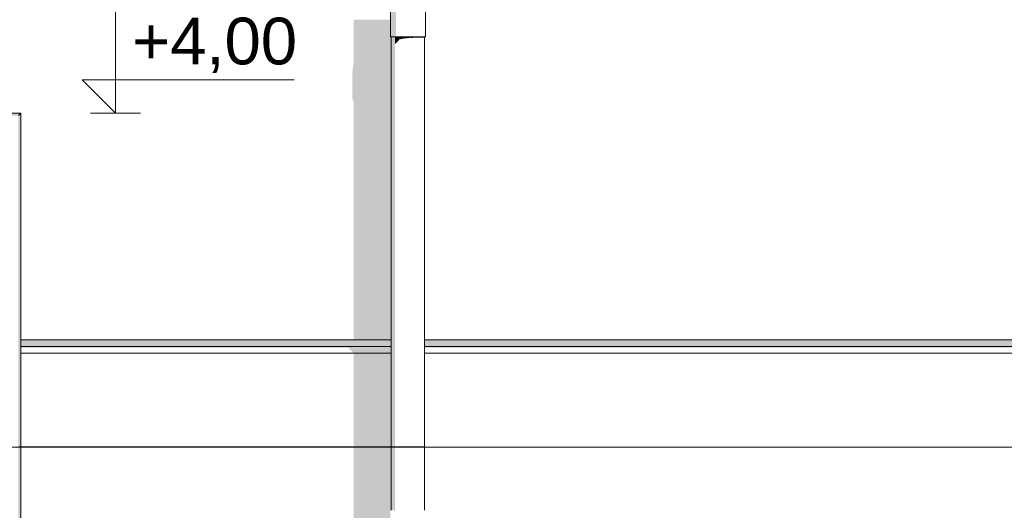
# Model space of a CAD drawing. Header units: millimetres. Extents: x 11 to 58287, y -2 to 19922.
# Tile 53 of 86: x 26918 to 29870, y 14121 to 15592. Entities that reach past the tile are written whole.
import ezdxf

# ---------------------------------------------------------------- set-up
doc = ezdxf.new("R2010")
doc.units = ezdxf.units.MM
doc.header["$MEASUREMENT"] = 0
doc.linetypes.add('Wipeout_Contour', pattern=[1000, 0, -1000])
for name, color, linetype, lineweight in [('A_OZN_ODNOSNIKI_Nr_pióra__85', 7, 'Continuous', 13), ('A_WYM_ZEWNETRZNE_Nr_pióra__45', 7, 'Continuous', 15), ('A_WYM_ZEWNETRZNE_Nr_pióra__85', 7, 'Continuous', 13), ('Nowe_A__SCIANY_Nr_pióra__87', 7, 'Continuous', 13), ('Nowe_A_WN_WYPOSAZENIE_Nr_pióra__2', 7, 'Continuous', 13), ('Nowe_Drzwi Archicad_Nr_pióra__101', 252, 'Continuous', 5), ('Nowe_Drzwi Archicad_Nr_pióra__87', 7, 'Continuous', 13)]:
    doc.layers.add(name, color=color, linetype=linetype, lineweight=lineweight)
for name, color, linetype in [('A_WYM_ZEWNETRZNE', 7, 'Continuous'), ('Nowe_A__SCIANY', 7, 'Continuous'), ('Nowe_A_WN_WYPOSAZENIE', 7, 'Continuous'), ('Nowe_Drzwi Archicad', 7, 'Continuous')]:
    doc.layers.add(name, color=color, linetype=linetype)
doc.styles.add('STYL_AUTOMATYCZNY_3', font='arial.ttf')
doc.dimstyles.new('STYL_AUTOMATYCZNY__1', dxfattribs={"dimtxt": 0.18, "dimasz": 91.2, "dimexe": 0.18, "dimexo": 0.0625, "dimgap": 0, "dimtad": 0, "dimtih": 1, "dimtoh": 1, "dimdec": 4, "dimzin": 0, "dimdsep": 46, "dimcen": 0.09, "dimadec": 0, "dimazin": 0, "dimtfac": 1, "dimtdec": 4, "dimtmove": 0, "dimatfit": 3, "dimldrblk": 'ARROWHEAD_11', "dimfxl": 0, "dimtolj": 1, "dimtzin": 0, "dimarcsym": 0})

# ---------------------------------------------------------------- blocks, each defined once
blk = doc.blocks.new('ElemPrzekroju_2_1', base_point=(46338.2, 11312))
at = {"color": 254, "linetype": 'Wipeout_Contour', "lineweight": 0, "ltscale": 334688.95726}
blk.add_wipeout([(16217.9, 15541.1), (16214.9, 15541.1), (16214.9, 14632), (23671.6, 14632), (23671.6, 15312), (26921.6, 15312), (26921.6, 14632), (28031.6, 14632), (28031.6, 15541.1), (28029.3, 15541.1), (28029.3, 15592), (16217.9, 15592)], dxfattribs=at).dxf.layer = 'Nowe_A__SCIANY'
at = {"color": 254, "linetype": 'Wipeout_Contour', "lineweight": 0, "ltscale": 301185.882707}
blk.add_wipeout([(28131.6, 14632), (40450.5, 14632), (40450.5, 15541.1), (40448.2, 15541.1), (40448.2, 15592), (28134.6, 15592), (28134.6, 15541.1), (28131.6, 15541.1)], dxfattribs=at).dxf.layer = 'Nowe_A__SCIANY'
at = {"color": 254, "linetype": 'Wipeout_Contour', "lineweight": 0, "ltscale": 249043.135954}
blk.add_wipeout([(26921.6, 14592), (26921.6, 13632), (28031.6, 13632), (28031.6, 14041.1), (28029.3, 14041.1), (28029.3, 14121.1), (28031.6, 14121.1), (28031.6, 14592)], dxfattribs=at).dxf.layer = 'Nowe_A__SCIANY'
at = {"color": 254, "linetype": 'Wipeout_Contour', "lineweight": 0, "ltscale": 445800.828321}
blk.add_wipeout([(28131.6, 14592), (28131.6, 14121.1), (28134.6, 14121.1), (28134.6, 14041.1), (28131.6, 14041.1), (28131.6, 13632), (40450.5, 13632), (40450.5, 14041.1), (40448.2, 14041.1), (40448.2, 14121.1), (40450.5, 14121.1), (40450.5, 14592)], dxfattribs=at).dxf.layer = 'Nowe_A__SCIANY'
at = {"color": 254, "linetype": 'Wipeout_Contour', "lineweight": 0, "ltscale": 124504.420326}
blk.add_wipeout([(28031.6, 14632), (26921.6, 14632), (26921.6, 14612), (28031.6, 14612)], dxfattribs=at).dxf.layer = 'Nowe_A__SCIANY'
at = {"color": 254, "linetype": 'Wipeout_Contour', "lineweight": 0, "ltscale": 149433.614366}
blk.add_wipeout([(40450.5, 14632), (28131.6, 14632), (28131.6, 14612), (40450.5, 14612)], dxfattribs=at).dxf.layer = 'Nowe_A__SCIANY'
at = {"layer": 'Nowe_A__SCIANY', "linetype": 'Continuous', "lineweight": 0, "true_color": 0x000000}
for points in [[(27915.2, 15356.6), (27919.6, 15344.7), (27919.6, 14632), (28031.6, 14632), (28031.6, 15541.1), (28029.3, 15541.1), (28029.3, 15592), (27919.6, 15592), (27919.6, 15459.1), (27918.3, 15456.1), (27915.2, 15436.6)], [(28031.6, 14632), (26921.6, 14632), (26921.6, 14612), (28031.6, 14612)], [(40450.5, 14632), (28131.6, 14632), (28131.6, 14612), (40450.5, 14612)]]:
    blk.add_hatch(color=18, dxfattribs=at).paths.add_polyline_path(points)
at = {"layer": 'Nowe_A__SCIANY_Nr_pióra__87', "color": 7, "linetype": 'Continuous', "lineweight": 13}
for p, q in [((26921.6, 14632), (28031.6, 14632)), ((28131.6, 14632), (40450.5, 14632))]:
    blk.add_line(p, q, dxfattribs=at)
at = {"color": 254, "linetype": 'Wipeout_Contour', "lineweight": 0, "ltscale": 124466.849701}
blk.add_wipeout([(26921.6, 14612), (26921.6, 14592), (28031.6, 14592), (28031.6, 14612)], dxfattribs=at).dxf.layer = 'Nowe_A__SCIANY'
at = {"color": 254, "linetype": 'Wipeout_Contour', "lineweight": 0, "ltscale": 149401.586944}
blk.add_wipeout([(40450.5, 14612), (28131.6, 14612), (28131.6, 14592), (40450.5, 14592)], dxfattribs=at).dxf.layer = 'Nowe_A__SCIANY'
at = {"layer": 'Nowe_A__SCIANY', "linetype": 'Continuous', "lineweight": 0, "true_color": 0x000000}
for points in [[(26921.6, 14608.6), (27903.1, 14608.6), (27919.6, 14592), (28031.6, 14592), (28031.6, 14612), (26921.6, 14612)], [(27915.2, 13936.6), (27915.2, 13856.6), (27919.6, 13844.7), (27919.6, 13632), (28031.6, 13632), (28031.6, 14041.1), (28029.3, 14041.1), (28029.3, 14121.1), (28031.6, 14121.1), (28031.6, 14592), (27919.6, 14592), (27919.6, 13959.1), (27918.3, 13956.1)], [(28131.6, 14608.6), (40321.9, 14608.6), (40338.5, 14592), (40450.5, 14592), (40450.5, 14612), (28131.6, 14612)]]:
    blk.add_hatch(color=18, dxfattribs=at).paths.add_polyline_path(points)
at = {"layer": 'Nowe_A__SCIANY_Nr_pióra__87', "color": 7, "linetype": 'Continuous', "lineweight": 13}
for p, q in [((26921.6, 14612), (28031.6, 14612)), ((26921.6, 14592), (28031.6, 14592)), ((28131.6, 14612), (40450.5, 14612)), ((28131.6, 14592), (40450.5, 14592))]:
    blk.add_line(p, q, dxfattribs=at)
blk = doc.blocks.new('ElemPrzekroju_3_1', base_point=(46338.2, 11312))
at = {"color": 254, "linetype": 'Wipeout_Contour', "lineweight": 0, "ltscale": 120328.877285}
blk.add_wipeout([(26921.6, 11312), (26921.6, 15312), (26914.1, 15304.5), (26914.1, 11312)], dxfattribs=at).dxf.layer = 'Nowe_Drzwi Archicad'
at = {"layer": 'Nowe_Drzwi Archicad', "linetype": 'Continuous', "lineweight": 0, "true_color": 0x000000}
blk.add_hatch(color=18, dxfattribs=at).paths.add_polyline_path([(26921.6, 11312), (26921.6, 15312), (26914.1, 15304.5), (26914.1, 11312)])
at = {"layer": 'Nowe_Drzwi Archicad_Nr_pióra__87', "color": 7, "linetype": 'Continuous', "lineweight": 13}
for p, q in [((26921.6, 14632), (26921.6, 14612)), ((26921.6, 14592), (26921.6, 14612)), ((26921.6, 14592), (26921.6, 13632))]:
    blk.add_line(p, q, dxfattribs=at)
at = {"color": 254, "linetype": 'Wipeout_Contour', "lineweight": 0, "ltscale": 118319.287353}
blk.add_wipeout([(23671.6, 15312), (23679.1, 15304.5), (26914.1, 15304.5), (26921.6, 15312)], dxfattribs=at).dxf.layer = 'Nowe_Drzwi Archicad'
at = {"layer": 'Nowe_Drzwi Archicad', "linetype": 'Continuous', "lineweight": 0, "true_color": 0x000000}
blk.add_hatch(color=18, dxfattribs=at).paths.add_polyline_path([(23671.6, 15312), (23679.1, 15304.5), (26914.1, 15304.5), (26921.6, 15312)])
at = {"layer": 'Nowe_Drzwi Archicad_Nr_pióra__101', "color": 252, "linetype": 'Continuous', "lineweight": 5}
blk.add_line((26921.6, 15312), (26914.1, 15304.5), dxfattribs=at)
at = {"layer": 'Nowe_Drzwi Archicad_Nr_pióra__87', "color": 7, "linetype": 'Continuous', "lineweight": 13}
for p, q in [((23671.6, 15312), (26921.6, 15312)), ((26921.6, 15312), (26921.6, 14632))]:
    blk.add_line(p, q, dxfattribs=at)
blk = doc.blocks.new('ElemPrzekroju_18_1', base_point=(46338.2, 11312))
at = {"color": 254, "linetype": 'Wipeout_Contour', "lineweight": 0, "ltscale": 126883.309379}
blk.add_wipeout([(28034.6, 15541.1), (28031.6, 15541.1), (28031.6, 14121.1), (28034.6, 14121.1)], dxfattribs=at).dxf.layer = 'Nowe_A_WN_WYPOSAZENIE'
at = {"layer": 'Nowe_A_WN_WYPOSAZENIE', "linetype": 'Continuous', "lineweight": 0, "true_color": 0x000000}
blk.add_hatch(color=18, dxfattribs=at).paths.add_polyline_path([(28034.6, 15541.1), (28031.6, 15541.1), (28031.6, 14121.1), (28034.6, 14121.1)])
at = {"color": 254, "linetype": 'Wipeout_Contour', "lineweight": 0, "ltscale": 126903.987997}
blk.add_wipeout([(28034.6, 14121.1), (28043.3, 14121.1), (28043.3, 15541.1), (28034.6, 15541.1)], dxfattribs=at).dxf.layer = 'Nowe_A_WN_WYPOSAZENIE'
at = {"layer": 'Nowe_A_WN_WYPOSAZENIE', "linetype": 'Continuous', "lineweight": 0, "true_color": 0x000000}
blk.add_hatch(color=18, dxfattribs=at).paths.add_polyline_path([(28034.6, 14121.1), (28043.3, 14121.1), (28043.3, 15541.1), (28034.6, 15541.1)])
at = {"color": 254, "linetype": 'Wipeout_Contour', "lineweight": 0, "ltscale": 126942.853694}
blk.add_wipeout([(28056.6, 15541.1), (28043.3, 15541.1), (28043.3, 14121.1), (28056.6, 14121.1)], dxfattribs=at).dxf.layer = 'Nowe_A_WN_WYPOSAZENIE'
at = {"color": 254, "linetype": 'Wipeout_Contour', "lineweight": 0, "ltscale": 128285.575769}
blk.add_wipeout([(28029.3, 15541.1), (28035, 15541.1), (28035, 15621.1), (28029.3, 15621.1)], dxfattribs=at).dxf.layer = 'Nowe_A_WN_WYPOSAZENIE'
at = {"color": 254, "linetype": 'Wipeout_Contour', "lineweight": 0, "ltscale": 126995.222402}
blk.add_wipeout([(28056.6, 14121.1), (28072.9, 14121.1), (28072.9, 15541.1), (28056.6, 15541.1)], dxfattribs=at).dxf.layer = 'Nowe_A_WN_WYPOSAZENIE'
at = {"layer": 'Nowe_A_WN_WYPOSAZENIE', "linetype": 'Continuous', "lineweight": 0, "true_color": 0x000000}
blk.add_hatch(color=18, dxfattribs=at).paths.add_polyline_path([(28029.3, 15541.1), (28035, 15541.1), (28035, 15621.1), (28029.3, 15621.1)])
at = {"color": 254, "linetype": 'Wipeout_Contour', "lineweight": 0, "ltscale": 127054.781002}
blk.add_wipeout([(28072.9, 14121.1), (28090.3, 14121.1), (28090.3, 15541.1), (28072.9, 15541.1)], dxfattribs=at).dxf.layer = 'Nowe_A_WN_WYPOSAZENIE'
at = {"color": 254, "linetype": 'Wipeout_Contour', "lineweight": 0, "ltscale": 128314.213171}
blk.add_wipeout([(28035, 15541.1), (28045.7, 15541.1), (28045.7, 15621.1), (28035, 15621.1)], dxfattribs=at).dxf.layer = 'Nowe_A_WN_WYPOSAZENIE'
at = {"color": 254, "linetype": 'Wipeout_Contour', "lineweight": 0, "ltscale": 127114.346872}
blk.add_wipeout([(28090.3, 14121.1), (28106.6, 14121.1), (28106.6, 15541.1), (28090.3, 15541.1)], dxfattribs=at).dxf.layer = 'Nowe_A_WN_WYPOSAZENIE'
at = {"layer": 'Nowe_A_WN_WYPOSAZENIE', "linetype": 'Continuous', "lineweight": 0, "true_color": 0x000000}
blk.add_hatch(color=18, dxfattribs=at).paths.add_polyline_path([(28035, 15541.1), (28045.7, 15541.1), (28045.7, 15621.1), (28035, 15621.1)])
at = {"layer": 'Nowe_A_WN_WYPOSAZENIE_Nr_pióra__2', "color": 7, "linetype": 'Continuous', "lineweight": 13}
blk.add_line((28029.3, 15541.1), (28029.3, 15621.1), dxfattribs=at)
at = {"color": 254, "linetype": 'Wipeout_Contour', "lineweight": 0, "ltscale": 127166.734848}
blk.add_wipeout([(28119.9, 15541.1), (28106.6, 15541.1), (28106.6, 14121.1), (28119.9, 14121.1)], dxfattribs=at).dxf.layer = 'Nowe_A_WN_WYPOSAZENIE'
at = {"color": 254, "linetype": 'Wipeout_Contour', "lineweight": 0, "ltscale": 128358.484959}
blk.add_wipeout([(28045.7, 15541.1), (28060.3, 15541.1), (28060.3, 15621.1), (28045.7, 15621.1)], dxfattribs=at).dxf.layer = 'Nowe_A_WN_WYPOSAZENIE'
at = {"color": 254, "linetype": 'Wipeout_Contour', "lineweight": 0, "ltscale": 127205.621891}
blk.add_wipeout([(28119.9, 15541.1), (28119.9, 14121.1), (28128.6, 14121.1), (28128.6, 15541.1)], dxfattribs=at).dxf.layer = 'Nowe_A_WN_WYPOSAZENIE'
at = {"layer": 'Nowe_A_WN_WYPOSAZENIE_Nr_pióra__2', "color": 7, "linetype": 'Continuous', "lineweight": 13}
for p, q in [((28029.3, 15541.1), (28035, 15541.1)), ((28031.6, 14121.1), (28031.6, 15541.1))]:
    blk.add_line(p, q, dxfattribs=at)
at = {"color": 254, "linetype": 'Wipeout_Contour', "lineweight": 0, "ltscale": 128413.597555}
blk.add_wipeout([(28060.3, 15621.1), (28060.3, 15541.1), (28077.2, 15541.1), (28077.2, 15621.1)], dxfattribs=at).dxf.layer = 'Nowe_A_WN_WYPOSAZENIE'
at = {"color": 254, "linetype": 'Wipeout_Contour', "lineweight": 0, "ltscale": 127226.314905}
blk.add_wipeout([(28128.6, 15541.1), (28128.6, 14121.1), (28131.6, 14121.1), (28131.6, 15541.1)], dxfattribs=at).dxf.layer = 'Nowe_A_WN_WYPOSAZENIE'
at = {"layer": 'Nowe_A_WN_WYPOSAZENIE', "linetype": 'Continuous', "lineweight": 0, "true_color": 0x000000}
blk.add_hatch(color=18, dxfattribs=at).paths.add_polyline_path([(28056.6, 15541.1), (28043.3, 15541.1), (28043.3, 15519.6), (28047.1, 15522.5), (28056.6, 15533)])
at = {"layer": 'Nowe_A_WN_WYPOSAZENIE_Nr_pióra__2', "color": 7, "linetype": 'Continuous', "lineweight": 13}
for p, q in [((28035, 15541.1), (28045.7, 15541.1)), ((28045.7, 15541.1), (28060.3, 15541.1))]:
    blk.add_line(p, q, dxfattribs=at)
at = {"color": 254, "linetype": 'Wipeout_Contour', "lineweight": 0, "ltscale": 128473.581563}
blk.add_wipeout([(28077.2, 15541.1), (28094.6, 15541.1), (28094.6, 15621.1), (28077.2, 15621.1)], dxfattribs=at).dxf.layer = 'Nowe_A_WN_WYPOSAZENIE'
at = {"layer": 'Nowe_A_WN_WYPOSAZENIE', "linetype": 'Continuous', "lineweight": 0, "true_color": 0x000000}
blk.add_hatch(color=18, dxfattribs=at).paths.add_polyline_path([(28056.6, 15541.1), (28056.6, 15533), (28072.9, 15536.4), (28072.9, 15541.1)])
at = {"layer": 'Nowe_A_WN_WYPOSAZENIE_Nr_pióra__2', "color": 7, "linetype": 'Continuous', "lineweight": 13}
blk.add_line((28060.3, 15541.1), (28077.2, 15541.1), dxfattribs=at)
at = {"color": 254, "linetype": 'Wipeout_Contour', "lineweight": 0, "ltscale": 128531.937431}
blk.add_wipeout([(28094.6, 15621.1), (28094.6, 15541.1), (28110.6, 15541.1), (28110.6, 15621.1)], dxfattribs=at).dxf.layer = 'Nowe_A_WN_WYPOSAZENIE'
at = {"layer": 'Nowe_A_WN_WYPOSAZENIE', "linetype": 'Continuous', "lineweight": 0, "true_color": 0x000000}
blk.add_hatch(color=18, dxfattribs=at).paths.add_polyline_path([(28072.9, 15536.4), (28073.6, 15536.1), (28090.3, 15537.9), (28090.3, 15541.1), (28072.9, 15541.1)])
at = {"layer": 'Nowe_A_WN_WYPOSAZENIE_Nr_pióra__2', "color": 7, "linetype": 'Continuous', "lineweight": 13}
blk.add_line((28077.2, 15541.1), (28094.6, 15541.1), dxfattribs=at)
at = {"color": 254, "linetype": 'Wipeout_Contour', "lineweight": 0, "ltscale": 128582.339499}
blk.add_wipeout([(28110.6, 15541.1), (28123.4, 15541.1), (28123.4, 15621.1), (28110.6, 15621.1)], dxfattribs=at).dxf.layer = 'Nowe_A_WN_WYPOSAZENIE'
at = {"layer": 'Nowe_A_WN_WYPOSAZENIE', "linetype": 'Continuous', "lineweight": 0, "true_color": 0x000000}
blk.add_hatch(color=18, dxfattribs=at).paths.add_polyline_path([(28106.6, 15541.1), (28090.3, 15541.1), (28090.3, 15537.9), (28091.9, 15537.3), (28106.6, 15538.4)])
at = {"color": 254, "linetype": 'Wipeout_Contour', "lineweight": 0, "ltscale": 128619.322295}
blk.add_wipeout([(28123.4, 15541.1), (28131.7, 15541.1), (28131.7, 15621.1), (28123.4, 15621.1)], dxfattribs=at).dxf.layer = 'Nowe_A_WN_WYPOSAZENIE'
at = {"layer": 'Nowe_A_WN_WYPOSAZENIE_Nr_pióra__2', "color": 7, "linetype": 'Continuous', "lineweight": 13}
blk.add_line((28094.6, 15541.1), (28110.6, 15541.1), dxfattribs=at)
at = {"color": 254, "linetype": 'Wipeout_Contour', "lineweight": 0, "ltscale": 128638.874327}
blk.add_wipeout([(28131.7, 15541.1), (28134.6, 15541.1), (28134.6, 15621.1), (28131.7, 15621.1)], dxfattribs=at).dxf.layer = 'Nowe_A_WN_WYPOSAZENIE'
at = {"layer": 'Nowe_A_WN_WYPOSAZENIE', "linetype": 'Continuous', "lineweight": 0, "true_color": 0x000000}
for points in [[(28106.6, 15541.1), (28106.6, 15538.4), (28108.2, 15537.7), (28119.9, 15538.4), (28119.9, 15541.1)], [(28119.9, 15541.1), (28119.9, 15538.4), (28121, 15537.8), (28128.6, 15538.2), (28128.6, 15541.1)], [(28128.6, 15541.1), (28128.6, 15538.2), (28129, 15537.3), (28131.6, 15537.5), (28131.6, 15541.1)]]:
    blk.add_hatch(color=18, dxfattribs=at).paths.add_polyline_path(points)
at = {"layer": 'Nowe_A_WN_WYPOSAZENIE_Nr_pióra__2', "color": 7, "linetype": 'Continuous', "lineweight": 13}
for p, q in [((28134.6, 15541.1), (28134.6, 15621.1)), ((28110.6, 15541.1), (28123.4, 15541.1)), ((28123.4, 15541.1), (28131.7, 15541.1)), ((28131.6, 14121.1), (28131.6, 15541.1)), ((28131.7, 15541.1), (28134.6, 15541.1))]:
    blk.add_line(p, q, dxfattribs=at)
blk = doc.blocks.new('Wymiary_4_1', base_point=(27204.7, 11292))
at = {"layer": 'A_WYM_ZEWNETRZNE_Nr_pióra__45', "color": 7, "linetype": 'Continuous', "lineweight": 15}
for p, q in [((27204.7, 15312), (27204.7, 15712)), ((27204.7, 15312), (27104.7, 15412)), ((27104.7, 15412), (27204.7, 15412)), ((27204.7, 15412), (27740.5, 15412))]:
    blk.add_line(p, q, dxfattribs=at)
at = {"layer": 'A_WYM_ZEWNETRZNE_Nr_pióra__85', "color": 7, "linetype": 'Continuous', "lineweight": 13}
for q in [(27129.7, 15312), (27279.7, 15312)]:
    blk.add_line((27204.7, 15312), q, dxfattribs=at)
at = {"layer": 'A_WYM_ZEWNETRZNE_Nr_pióra__85', "color": 7, "lineweight": 13, "insert": (27254.7, 15432), "char_height": 140, "attachment_point": 7, "style": 'STYL_AUTOMATYCZNY_3'}
blk.add_mtext('\\A1;{\\pql;\\fArial|b0|i0|c238|p0;\\W1.000000;+4,00}', dxfattribs=at)
blk = doc.blocks.new('ARROWHEAD_11')
at = {"color": 0, "linetype": 'Continuous', "lineweight": 0}
blk.add_line((0, 0), (-1, 0), dxfattribs=at)
at = {"color": 0, "linetype": 'Continuous', "lineweight": 0, "const_width": 0.25, "flags": 128}
blk.add_lwpolyline([(-0.125, 0, 1), (0.125, 0, 1)], format="xyb", close=True, dxfattribs=at)

msp = doc.modelspace()

# ---------------------------------------------------------------- block references
at = {"layer": 'Nowe_A__SCIANY', "lineweight": 0}
msp.add_blockref('ElemPrzekroju_2_1', (46338.2, 11312), dxfattribs=at)

# ---------------------------------------------------------------- next in the draw order: block references
at = {"layer": 'A_WYM_ZEWNETRZNE', "color": 7, "linetype": 'Continuous', "lineweight": 13}
msp.add_blockref('Wymiary_4_1', (27204.7, 11292), dxfattribs=at)
at = {"layer": 'Nowe_A_WN_WYPOSAZENIE', "lineweight": 0}
msp.add_blockref('ElemPrzekroju_18_1', (46338.2, 11312), dxfattribs=at)
at = {"layer": 'Nowe_Drzwi Archicad', "lineweight": 0}
msp.add_blockref('ElemPrzekroju_3_1', (46338.2, 11312), dxfattribs=at)

# ---------------------------------------------------------------- next in the draw order: leaders
at = {"layer": 'A_OZN_ODNOSNIKI_Nr_pióra__85', "color": 7, "linetype": 'Continuous', "lineweight": 13, "annotation_type": 0, "has_hookline": 1, "hookline_direction": 0, "text_width": 100}
msp.add_leader([(26344.3, 14312), (49878.9, 14303.7)], dimstyle='STYL_AUTOMATYCZNY__1', dxfattribs=at)

doc.saveas('drawing.dxf')
